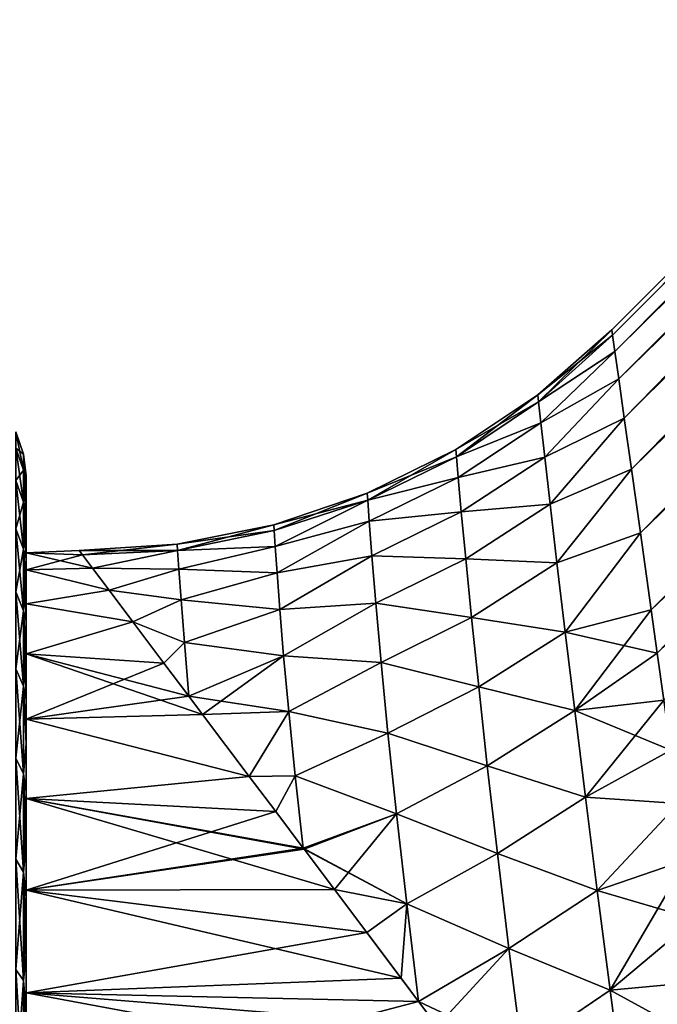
# Model space of a CAD drawing. Header units: metres. Extents: x -42 to 163, y -93 to 90.
# Tile 29 of 232: x 8 to 17, y 7 to 20. Entities that reach past the tile are written whole.
import ezdxf

# ---------------------------------------------------------------- set-up
doc = ezdxf.new("R2010")
doc.units = ezdxf.units.M
doc.layers.add('solid_500770_SW0001', color=7, linetype='CONTINUOUS')

msp = doc.modelspace()

# ---------------------------------------------------------------- linework, layer by layer
at = {"layer": 'solid_500770_SW0001'}
for points in [[(16.240602, 16.054668), (16.251158, 15.979364, 1.252488), (47.507648, 47.321701, -0.000097)], [(16.25116, 15.979354, -1.252581), (16.240602, 16.054668), (47.507648, 47.321701, -0.000097)], [(16.251158, 15.979364, 1.252488), (47.598896, 47.23045, 1.823636), (47.507648, 47.321701, -0.000097)], [(16.251158, 15.979364, 1.252488), (16.283394, 15.750703, 2.508065), (47.598896, 47.23045, 1.823636)], [(16.25116, 15.979354, -1.252581), (47.507648, 47.321701, -0.000097), (47.598915, 47.230431, -1.823828)], [(16.283396, 15.75068, -2.508157), (16.25116, 15.979354, -1.252581), (47.598915, 47.230431, -1.823828)], [(16.283394, 15.750703, 2.508065), (47.87085, 46.9585, 3.611047), (47.598896, 47.23045, 1.823636)], [(16.283396, 15.75068, -2.508157), (47.598915, 47.230431, -1.823828), (47.870888, 46.958462, -3.611232)], [(16.283394, 15.750703, 2.508065), (16.337793, 15.363997, 3.757468), (47.87085, 46.9585, 3.611047)], [(16.337795, 15.363985, -3.757504), (16.283396, 15.75068, -2.508157), (47.870888, 46.958462, -3.611232)], [(16.337793, 15.363997, 3.757468), (16.415125, 14.814512, 4.990776), (47.87085, 46.9585, 3.611047)], [(16.337795, 15.363985, -3.757504), (47.870888, 46.958462, -3.611232), (48.318157, 46.511189, -5.326709)], [(16.415125, 14.814512, 4.990776), (48.318104, 46.511246, 5.326533), (47.87085, 46.9585, 3.611047)], [(16.415125, 14.814504, -4.990792), (16.337795, 15.363985, -3.757504), (48.318157, 46.511189, -5.326709)], [(16.415125, 14.814512, 4.990776), (16.516396, 14.094969, 6.200181), (48.318104, 46.511246, 5.326533)], [(16.516399, 14.094941, -6.200222), (16.415125, 14.814504, -4.990792), (48.318157, 46.511189, -5.326709)], [(16.516396, 14.094969, 6.200181), (48.931763, 45.897583, 6.935899), (48.318104, 46.511246, 5.326533)], [(16.516399, 14.094941, -6.200222), (48.318157, 46.511189, -5.326709), (48.931839, 45.897511, -6.936062)], [(16.516396, 14.094969, 6.200181), (16.642694, 13.19747, 7.374237), (48.931763, 45.897583, 6.935899)], [(16.642694, 13.197455, -7.374252), (16.516399, 14.094941, -6.200222), (48.931839, 45.897511, -6.936062)], [(16.642694, 13.19747, 7.374237), (49.699558, 45.129787, 8.406946), (48.931763, 45.897583, 6.935899)], [(16.642694, 13.197455, -7.374252), (48.931839, 45.897511, -6.936062), (49.69965, 45.1297, -8.407093)], [(16.642694, 13.19747, 7.374237), (16.79488, 12.116048, 8.496479), (49.699558, 45.129787, 8.406946)], [(16.794876, 12.116074, -8.496456), (16.642694, 13.197455, -7.374252), (49.69965, 45.1297, -8.407093)], [(16.794876, 12.116074, -8.496456), (49.69965, 45.1297, -8.407093), (50.606262, 44.223087, -9.710489)], [(16.79488, 12.116048, 8.496479), (35.636303, 30.936129, 8.513808), (49.699558, 45.129787, 8.406946)], [(16.880831, 11.505201, -9.03205), (16.794876, 12.116074, -8.496456), (50.606262, 44.223087, -9.710489)], [(16.9734, 10.847605, -9.546834), (16.880831, 11.505201, -9.03205), (50.606262, 44.223087, -9.710489)], [(16.79488, 12.116048, 8.496479), (16.880835, 11.505164, 9.032082), (35.636303, 30.936129, 8.513808)], [(15.198227, 15.140499, 0), (16.240602, 16.054668), (16.25116, 15.979354, -1.252581)], [(15.198227, 15.140499, 0), (15.209264, 15.041197, 1.426016), (16.240602, 16.054668)], [(15.209263, 15.041202, -1.425972), (15.198227, 15.140499, 0), (16.25116, 15.979354, -1.252581)], [(15.209263, 15.041202, -1.425972), (16.25116, 15.979354, -1.252581), (16.283396, 15.75068, -2.508157)], [(15.209264, 15.041197, 1.426016), (16.251158, 15.979364, 1.252488), (16.240602, 16.054668)], [(15.209264, 15.041197, 1.426016), (16.283394, 15.750703, 2.508065), (16.251158, 15.979364, 1.252488)], [(15.242261, 14.745919, -2.830195), (15.209263, 15.041202, -1.425972), (16.283396, 15.75068, -2.508157)], [(15.209264, 15.041197, 1.426016), (15.242264, 14.745904, 2.830251), (16.283394, 15.750703, 2.508065)], [(15.242261, 14.745919, -2.830195), (16.283396, 15.75068, -2.508157), (16.337795, 15.363985, -3.757504)], [(15.242264, 14.745904, 2.830251), (16.337793, 15.363997, 3.757468), (16.283394, 15.750703, 2.508065)], [(15.29688, 14.262057, -4.192746), (15.242261, 14.745919, -2.830195), (16.337795, 15.363985, -3.757504)], [(15.242264, 14.745904, 2.830251), (15.296885, 14.262032, 4.192807), (16.337793, 15.363997, 3.757468)], [(15.29688, 14.262057, -4.192746), (16.337795, 15.363985, -3.757504), (16.415125, 14.814504, -4.990792)], [(15.296885, 14.262032, 4.192807), (16.415125, 14.814512, 4.990776), (16.337793, 15.363997, 3.757468)], [(14.044144, 14.36946, 0), (14.052681, 14.27084, 1.424665), (15.198227, 15.140499, 0)], [(15.209263, 15.041202, -1.425972), (14.044144, 14.36946, 0), (15.198227, 15.140499, 0)], [(14.052681, 14.27084, 1.424665), (15.209264, 15.041197, 1.426016), (15.198227, 15.140499, 0)], [(14.052681, 14.270845, -1.42462), (14.044144, 14.36946, 0), (15.209263, 15.041202, -1.425972)], [(14.052681, 14.270845, -1.42462), (15.209263, 15.041202, -1.425972), (15.242261, 14.745919, -2.830195)], [(14.052681, 14.27084, 1.424665), (15.242264, 14.745904, 2.830251), (15.209264, 15.041197, 1.426016)], [(14.078505, 13.977329, -2.829687), (14.052681, 14.270845, -1.42462), (15.242261, 14.745919, -2.830195)], [(14.052681, 14.27084, 1.424665), (14.078506, 13.977313, 2.829744), (15.242264, 14.745904, 2.830251)], [(14.078505, 13.977329, -2.829687), (15.242261, 14.745919, -2.830195), (15.29688, 14.262057, -4.192746)], [(14.078506, 13.977313, 2.829744), (15.296885, 14.262032, 4.192807), (15.242264, 14.745904, 2.830251)], [(15.372575, 13.600889, -5.495628), (15.29688, 14.262057, -4.192746), (16.415125, 14.814504, -4.990792)], [(15.296885, 14.262032, 4.192807), (15.37258, 13.600861, 5.495677), (16.415125, 14.814512, 4.990776)], [(15.372575, 13.600889, -5.495628), (16.415125, 14.814504, -4.990792), (16.516399, 14.094941, -6.200222)], [(15.37258, 13.600861, 5.495677), (16.516396, 14.094969, 6.200181), (16.415125, 14.814512, 4.990776)], [(7.962392, 14.07989, -2.685883), (7.851307, 14.391617, -2.745348), (7.851307, 14.622218, -0.919952)], [(7.962392, 14.305497, -0.900026), (7.851307, 14.622218, -0.919952), (7.851307, 14.622218, 0.919952)], [(7.962392, 14.305497, -0.900026), (7.962392, 14.07989, -2.685883), (7.851307, 14.622218, -0.919952)], [(7.962392, 14.305497, 0.900026), (7.851307, 14.622218, 0.919952), (7.851307, 14.391617, 2.745348)], [(7.962392, 14.305497, 0.900026), (7.962392, 14.305497, -0.900026), (7.851307, 14.622218, 0.919952)], [(7.962392, 13.632236, -4.429382), (7.851307, 13.934052, -4.527448), (7.851307, 14.391617, -2.745348)], [(7.962392, 14.07989, -2.685883), (7.962392, 13.632236, -4.429382), (7.851307, 14.391617, -2.745348)], [(7.962392, 14.07989, 2.685883), (7.851307, 14.391617, 2.745348), (7.851307, 13.934052, 4.527448)], [(7.962392, 14.07989, 2.685883), (7.962392, 14.305497, 0.900026), (7.851307, 14.391617, 2.745348)], [(7.962392, 14.305497, 0.900026), (8, 13.967386, 0.954922), (8, 13.99999, 0.000002)], [(7.962392, 14.07989, 2.685883), (8, 13.967386, 0.954922), (7.962392, 14.305497, 0.900026)], [(7.962392, 14.305497, -0.900026), (8, 13.99999, 0.000002), (8, 13.967386, -0.954917)], [(7.962392, 14.305497, 0.900026), (8, 13.99999, 0.000002), (7.962392, 14.305497, -0.900026)], [(7.962392, 14.305497, -0.900026), (8, 13.967386, -0.954917), (8, 13.86972, -1.905424)], [(7.962392, 14.305497, -0.900026), (8, 13.86972, -1.905424), (7.962392, 14.07989, -2.685883)], [(12.799211, 13.755822, 0), (12.806055, 13.656866, 1.447025), (14.044144, 14.36946, 0)], [(14.052681, 14.270845, -1.42462), (12.799211, 13.755822, 0), (14.044144, 14.36946, 0)], [(12.806055, 13.656873, -1.446981), (12.799211, 13.755822, 0), (14.052681, 14.270845, -1.42462)], [(12.806055, 13.656866, 1.447025), (14.052681, 14.27084, 1.424665), (14.044144, 14.36946, 0)], [(12.806055, 13.656873, -1.446981), (14.052681, 14.270845, -1.42462), (14.078505, 13.977329, -2.829687)], [(12.806055, 13.656866, 1.447025), (14.078506, 13.977313, 2.829744), (14.052681, 14.27084, 1.424665)], [(14.122128, 13.49552, -4.197182), (14.078505, 13.977329, -2.829687), (15.29688, 14.262057, -4.192746)], [(14.078506, 13.977313, 2.829744), (14.122131, 13.495494, 4.197243), (15.296885, 14.262032, 4.192807)], [(14.122128, 13.49552, -4.197182), (15.29688, 14.262057, -4.192746), (15.372575, 13.600889, -5.495628)], [(14.122131, 13.495494, 4.197243), (15.37258, 13.600861, 5.495677), (15.296885, 14.262032, 4.192807)], [(7.962392, 13.632236, 4.429382), (7.962392, 14.07989, 2.685883), (7.851307, 13.934052, 4.527448)], [(7.962392, 14.07989, 2.685883), (8, 13.70743, 2.847133), (8, 13.86972, 1.905427)], [(7.962392, 13.632236, 4.429382), (8, 13.70743, 2.847133), (7.962392, 14.07989, 2.685883)], [(7.962392, 14.07989, 2.685883), (8, 13.86972, 1.905427), (8, 13.967386, 0.954922)], [(7.962392, 14.07989, -2.685883), (8, 13.86972, -1.905424), (8, 13.707431, -2.84713)], [(7.962392, 14.07989, -2.685883), (8, 13.707431, -2.84713), (8, 13.481249, -3.775684)], [(7.962392, 14.07989, -2.685883), (8, 13.481249, -3.775684), (7.962392, 13.632236, -4.429382)], [(8, 13.967386, -0.954917), (8, 13.99999, 0.000002), (8, 13.967386, 0.954922)], [(15.468613, 12.776411, -6.723496), (15.372575, 13.600889, -5.495628), (16.516399, 14.094941, -6.200222)], [(15.37258, 13.600861, 5.495677), (15.468616, 12.776391, 6.723525), (16.516396, 14.094969, 6.200181)], [(15.468613, 12.776411, -6.723496), (16.516399, 14.094941, -6.200222), (16.642694, 13.197455, -7.374252)], [(15.468616, 12.776391, 6.723525), (16.642694, 13.19747, 7.374237), (16.516396, 14.094969, 6.200181)], [(7.962392, 12.969593, -6.103027), (7.851307, 13.256738, -6.238147), (7.851307, 13.934052, -4.527448)], [(7.962392, 13.632236, -4.429382), (7.962392, 12.969593, -6.103027), (7.851307, 13.934052, -4.527448)], [(7.962392, 13.632236, 4.429382), (7.851307, 13.934052, 4.527448), (7.851307, 13.256738, 6.238147)], [(8, 13.967386, -0.954917), (8, 13.967386, 0.954922), (8, 13.86972, 1.905427)], [(8, 13.86972, -1.905424), (8, 13.967386, -0.954917), (8, 13.86972, 1.905427)], [(8, 13.86972, -1.905424), (8, 13.86972, 1.905427), (8, 13.70743, 2.847133)], [(8, 13.707431, -2.84713), (8, 13.86972, -1.905424), (8, 13.70743, 2.847133)], [(12.827143, 13.362055, -2.876411), (12.806055, 13.656873, -1.446981), (14.078505, 13.977329, -2.829687)], [(12.806055, 13.656866, 1.447025), (12.827143, 13.362039, 2.876467), (14.078506, 13.977313, 2.829744)], [(12.827143, 13.362055, -2.876411), (14.078505, 13.977329, -2.829687), (14.122128, 13.49552, -4.197182)], [(12.827143, 13.362039, 2.876467), (14.122131, 13.495494, 4.197243), (14.078506, 13.977313, 2.829744)], [(11.484773, 13.310105, 0), (11.489358, 13.234593, 1.295994), (12.799211, 13.755822, 0)], [(12.806055, 13.656873, -1.446981), (11.484773, 13.310105, 0), (12.799211, 13.755822, 0)], [(11.489358, 13.234593, 1.295994), (12.806055, 13.656866, 1.447025), (12.799211, 13.755822, 0)], [(7.962392, 12.969593, 6.103027), (7.962392, 13.632236, 4.429382), (7.851307, 13.256738, 6.238147)], [(7.962392, 13.632236, 4.429382), (8, 13.481248, 3.775685), (8, 13.70743, 2.847133)], [(7.962392, 13.632236, 4.429382), (8, 13.192194, 4.686782), (8, 13.481248, 3.775685)], [(7.962392, 12.969593, 6.103027), (8, 13.192194, 4.686782), (7.962392, 13.632236, 4.429382)], [(7.962392, 13.632236, -4.429382), (8, 13.481249, -3.775684), (8, 13.192194, -4.686781)], [(7.962392, 13.632236, -4.429382), (8, 13.192194, -4.686781), (8, 12.84158, -5.576179)], [(7.962392, 13.632236, -4.429382), (8, 12.84158, -5.576179), (7.962392, 12.969593, -6.103027)], [(8, 13.707431, -2.84713), (8, 13.70743, 2.847133), (8, 13.481248, 3.775685)], [(8, 13.481249, -3.775684), (8, 13.707431, -2.84713), (8, 13.481248, 3.775685)], [(11.489359, 13.234598, -1.295953), (11.484773, 13.310105, 0), (12.806055, 13.656873, -1.446981)], [(11.489358, 13.234593, 1.295994), (11.503622, 13.009049, 2.581634), (12.806055, 13.656866, 1.447025)], [(11.503623, 13.009062, -2.581581), (11.489359, 13.234598, -1.295953), (12.806055, 13.656873, -1.446981)], [(11.503622, 13.009049, 2.581634), (12.827143, 13.362039, 2.876467), (12.806055, 13.656866, 1.447025)], [(11.503623, 13.009062, -2.581581), (12.806055, 13.656873, -1.446981), (12.827143, 13.362055, -2.876411)], [(14.184278, 12.835517, -5.510392), (14.122128, 13.49552, -4.197182), (15.372575, 13.600889, -5.495628)], [(14.122131, 13.495494, 4.197243), (14.184281, 12.835489, 5.510441), (15.37258, 13.600861, 5.495677)], [(14.184278, 12.835517, -5.510392), (15.372575, 13.600889, -5.495628), (15.468613, 12.776411, -6.723496)], [(14.184281, 12.835489, 5.510441), (15.468616, 12.776391, 6.723525), (15.37258, 13.600861, 5.495677)], [(8, 13.481249, -3.775684), (8, 13.481248, 3.775685), (8, 13.192194, 4.686782)], [(8, 13.192194, -4.686781), (8, 13.481249, -3.775684), (8, 13.192194, 4.686782)], [(12.863881, 12.877134, -4.27195), (12.827143, 13.362055, -2.876411), (14.122128, 13.49552, -4.197182)], [(12.827143, 13.362039, 2.876467), (12.863883, 12.877109, 4.272011), (14.122131, 13.495494, 4.197243)], [(12.863881, 12.877134, -4.27195), (14.122128, 13.49552, -4.197182), (14.184278, 12.835517, -5.510392)], [(12.863883, 12.877109, 4.272011), (14.184281, 12.835489, 5.510441), (14.122131, 13.495494, 4.197243)], [(10.123366, 13.039952, 0), (10.128875, 12.952373, 1.444087), (11.484773, 13.310105, 0)], [(11.489359, 13.234598, -1.295953), (10.123366, 13.039952, 0), (11.484773, 13.310105, 0)], [(10.128875, 12.952373, 1.444087), (11.489358, 13.234593, 1.295994), (11.484773, 13.310105, 0)], [(11.503622, 13.009049, 2.581634), (11.528934, 12.636286, 3.847058), (12.827143, 13.362039, 2.876467)], [(11.528933, 12.636307, -3.847), (11.503623, 13.009062, -2.581581), (12.827143, 13.362055, -2.876411)], [(11.528933, 12.636307, -3.847), (12.827143, 13.362055, -2.876411), (12.863881, 12.877134, -4.27195)], [(11.528934, 12.636286, 3.847058), (12.863883, 12.877109, 4.272011), (12.827143, 13.362039, 2.876467)], [(7.962392, 12.102412, -7.680424), (7.851307, 12.370358, -7.850467), (7.851307, 13.256738, -6.238147)], [(7.962392, 12.969593, -6.103027), (7.962392, 12.102412, -7.680424), (7.851307, 13.256738, -6.238147)], [(7.962392, 12.969593, 6.103027), (7.851307, 13.256738, 6.238147), (7.851307, 12.370358, 7.850467)], [(7.962392, 12.969593, 6.103027), (8, 12.84158, 5.576178), (8, 13.192194, 4.686782)], [(8, 13.192194, -4.686781), (8, 12.919806, 0.883798), (8, 12.919806, -0.883798)], [(8, 13.192194, -4.686781), (8, 12.84158, 5.576178), (8, 12.919806, 0.883798)], [(8, 12.84158, -5.576179), (8, 13.192194, -4.686781), (8, 12.919806, -0.883798)], [(8, 13.192194, -4.686781), (8, 13.192194, 4.686782), (8, 12.84158, 5.576178)], [(10.128878, 12.952376, -1.44405), (10.123366, 13.039952, 0), (11.489359, 13.234598, -1.295953)], [(10.128875, 12.952373, 1.444087), (11.503622, 13.009049, 2.581634), (11.489358, 13.234593, 1.295994)], [(10.128878, 12.952376, -1.44405), (11.489359, 13.234598, -1.295953), (11.503623, 13.009062, -2.581581)], [(15.584064, 11.804463, -7.863444), (15.468613, 12.776411, -6.723496), (16.642694, 13.197455, -7.374252)], [(15.468616, 12.776391, 6.723525), (15.584066, 11.804452, 7.863456), (16.642694, 13.19747, 7.374237)], [(15.584064, 11.804463, -7.863444), (16.642694, 13.197455, -7.374252), (16.794876, 12.116074, -8.496456)], [(15.584066, 11.804452, 7.863456), (16.79488, 12.116048, 8.496479), (16.642694, 13.19747, 7.374237)], [(10.123366, 13.039952, 0), (8.745271, 12.95), (8.791109, 12.889264, 1.252749)], [(10.128878, 12.952376, -1.44405), (8.745271, 12.95), (10.123366, 13.039952, 0)], [(10.123366, 13.039952, 0), (8.791109, 12.889264, 1.252749), (10.128875, 12.952373, 1.444087)], [(7.962392, 12.102412, 7.680424), (7.962392, 12.969593, 6.103027), (7.851307, 12.370358, 7.850467)], [(7.962392, 12.969593, 6.103027), (8, 12.43102, 6.4397), (8, 12.84158, 5.576178)], [(7.962392, 12.102412, 7.680424), (8, 12.43102, 6.4397), (7.962392, 12.969593, 6.103027)], [(7.962392, 12.969593, -6.103027), (8, 12.84158, -5.576179), (8, 12.431019, -6.439702)], [(7.962392, 12.969593, -6.103027), (8, 12.431019, -6.439702), (8, 11.962422, -7.27327)], [(7.962392, 12.969593, -6.103027), (8, 11.962422, -7.27327), (7.962392, 12.102412, -7.680424)], [(8, 12.919806, -0.883798), (8.745271, 12.95), (8.791106, 12.889265, -1.252731)], [(8, 12.919806, 0.883798), (8.791109, 12.889264, 1.252749), (8.745271, 12.95)], [(8, 12.919806, -0.883798), (8, 12.919806, 0.883798), (8.745271, 12.95)], [(8, 12.919806, -0.883798), (8.791106, 12.889265, -1.252731), (8.930105, 12.704603, -2.509096)], [(8, 12.679116, -2.634836), (8, 12.919806, -0.883798), (8.930105, 12.704603, -2.509096)], [(8, 12.919806, 0.883798), (8, 12.679116, 2.634836), (8.791109, 12.889264, 1.252749)], [(8, 12.84158, 5.576178), (8, 12.679116, 2.634836), (8, 12.919806, 0.883798)], [(8, 12.84158, -5.576179), (8, 12.919806, -0.883798), (8, 12.679116, -2.634836)], [(8, 12.679116, 2.634836), (8.930109, 12.704597, 2.509123), (8.791109, 12.889264, 1.252749)], [(10.128878, 12.952376, -1.44405), (8.791106, 12.889265, -1.252731), (8.745271, 12.95)], [(10.128878, 12.952376, -1.44405), (8.930105, 12.704603, -2.509096), (8.791106, 12.889265, -1.252731)], [(10.128875, 12.952373, 1.444087), (8.791109, 12.889264, 1.252749), (8.930109, 12.704597, 2.509123)], [(10.146317, 12.690678, -2.87672), (8.930105, 12.704603, -2.509096), (10.128878, 12.952376, -1.44405)], [(10.128875, 12.952373, 1.444087), (8.930109, 12.704597, 2.509123), (10.146317, 12.690667, 2.876762)], [(10.128875, 12.952373, 1.444087), (10.146317, 12.690667, 2.876762), (11.503622, 13.009049, 2.581634)], [(10.146317, 12.690678, -2.87672), (10.128878, 12.952376, -1.44405), (11.503623, 13.009062, -2.581581)], [(10.146317, 12.690678, -2.87672), (11.503623, 13.009062, -2.581581), (11.528933, 12.636307, -3.847)], [(10.146317, 12.690667, 2.876762), (11.528934, 12.636286, 3.847058), (11.503622, 13.009049, 2.581634)], [(8, 12.84158, 5.576178), (8, 12.43102, 6.4397), (8, 12.679116, 2.634836)], [(8, 12.431019, -6.439702), (8, 12.84158, -5.576179), (8, 12.679116, -2.634836)], [(11.567294, 12.120774, -5.082418), (11.528933, 12.636307, -3.847), (12.863881, 12.877134, -4.27195)], [(11.528934, 12.636286, 3.847058), (11.567295, 12.120749, 5.082469), (12.863883, 12.877109, 4.272011)], [(11.567294, 12.120774, -5.082418), (12.863881, 12.877134, -4.27195), (12.91831, 12.210999, -5.617882)], [(11.567295, 12.120749, 5.082469), (12.918312, 12.210972, 5.617929), (12.863883, 12.877109, 4.272011)], [(12.91831, 12.210999, -5.617882), (12.863881, 12.877134, -4.27195), (14.184278, 12.835517, -5.510392)], [(12.863883, 12.877109, 4.272011), (12.918312, 12.210972, 5.617929), (14.184281, 12.835489, 5.510441)], [(12.91831, 12.210999, -5.617882), (14.184278, 12.835517, -5.510392), (14.265688, 12.009981, -6.754559)], [(12.918312, 12.210972, 5.617929), (14.265691, 12.00996, 6.754587), (14.184281, 12.835489, 5.510441)], [(14.265688, 12.009981, -6.754559), (14.184278, 12.835517, -5.510392), (15.468613, 12.776411, -6.723496)], [(14.184281, 12.835489, 5.510441), (14.265691, 12.00996, 6.754587), (15.468616, 12.776391, 6.723525)], [(14.265688, 12.009981, -6.754559), (15.468613, 12.776411, -6.723496), (15.584064, 11.804463, -7.863444)], [(14.265691, 12.00996, 6.754587), (15.584066, 11.804452, 7.863456), (15.468616, 12.776391, 6.723525)], [(8, 12.679116, -2.634836), (8.930105, 12.704603, -2.509096), (9.165275, 12.392437, -3.758991)], [(8, 12.679116, 2.634836), (9.165292, 12.392415, 3.759061), (8.930109, 12.704597, 2.509123)], [(8, 12.202261, -4.336715), (8, 12.679116, -2.634836), (9.165275, 12.392437, -3.758991)], [(8, 12.679116, 2.634836), (8, 12.202261, 4.336715), (9.165292, 12.392415, 3.759061)], [(8, 12.43102, 6.4397), (8, 12.202261, 4.336715), (8, 12.679116, 2.634836)], [(8, 12.431019, -6.439702), (8, 12.679116, -2.634836), (8, 12.202261, -4.336715)], [(10.146317, 12.690678, -2.87672), (9.165275, 12.392437, -3.758991), (8.930105, 12.704603, -2.509096)], [(10.146317, 12.690667, 2.876762), (8.930109, 12.704597, 2.509123), (9.165292, 12.392415, 3.759061)], [(10.178058, 12.257782, -4.287036), (9.165275, 12.392437, -3.758991), (10.146317, 12.690678, -2.87672)], [(10.146317, 12.690667, 2.876762), (9.165292, 12.392415, 3.759061), (10.178057, 12.257767, 4.287077)], [(10.178058, 12.257782, -4.287036), (10.146317, 12.690678, -2.87672), (11.528933, 12.636307, -3.847)], [(10.146317, 12.690667, 2.876762), (10.178057, 12.257767, 4.287077), (11.528934, 12.636286, 3.847058)], [(10.178057, 12.257767, 4.287077), (11.567295, 12.120749, 5.082469), (11.528934, 12.636286, 3.847058)], [(10.178058, 12.257782, -4.287036), (11.528933, 12.636307, -3.847), (11.567294, 12.120774, -5.082418)], [(7.962392, 11.044369, -9.136696), (7.851307, 11.288889, -9.338981), (7.851307, 12.370358, -7.850467)], [(7.962392, 12.102412, -7.680424), (7.962392, 11.044369, -9.136696), (7.851307, 12.370358, -7.850467)], [(7.962392, 12.102412, 7.680424), (7.851307, 12.370358, 7.850467), (7.851307, 11.288889, 9.338981)], [(7.962392, 12.102412, 7.680424), (8, 11.962423, 7.273268), (8, 12.43102, 6.4397)], [(8, 12.43102, 6.4397), (8, 11.962423, 7.273268), (8, 12.202261, 4.336715)], [(8, 11.962422, -7.27327), (8, 12.431019, -6.439702), (8, 12.202261, -4.336715)], [(8, 12.202261, -4.336715), (9.165275, 12.392437, -3.758991), (9.499218, 11.94911, -4.99212)], [(8, 12.202261, 4.336715), (9.499248, 11.949071, 4.992215), (9.165292, 12.392415, 3.759061)], [(10.178058, 12.257782, -4.287036), (9.499218, 11.94911, -4.99212), (9.165275, 12.392437, -3.758991)], [(10.178057, 12.257767, 4.287077), (9.165292, 12.392415, 3.759061), (9.499248, 11.949071, 4.992215)], [(8, 11.498127, -5.957797), (8, 12.202261, -4.336715), (9.499218, 11.94911, -4.99212)], [(8, 12.202261, 4.336715), (8, 11.498127, 5.957797), (9.499248, 11.949071, 4.992215)], [(8, 11.962423, 7.273268), (8, 11.498127, 5.957797), (8, 12.202261, 4.336715)], [(8, 11.962422, -7.27327), (8, 12.202261, -4.336715), (8, 11.498127, -5.957797)], [(10.227569, 11.658407, -5.663426), (9.499218, 11.94911, -4.99212), (10.178058, 12.257782, -4.287036)], [(10.178057, 12.257767, 4.287077), (9.499248, 11.949071, 4.992215), (10.227568, 11.658396, 5.663448)], [(10.178057, 12.257767, 4.287077), (10.227568, 11.658396, 5.663448), (11.567295, 12.120749, 5.082469)], [(10.227569, 11.658407, -5.663426), (10.178058, 12.257782, -4.287036), (11.567294, 12.120774, -5.082418)], [(11.621096, 11.468287, -6.278145), (11.567294, 12.120774, -5.082418), (12.91831, 12.210999, -5.617882)], [(11.567295, 12.120749, 5.082469), (11.621096, 11.468266, 6.278177), (12.918312, 12.210972, 5.617929)], [(11.621096, 11.468287, -6.278145), (12.91831, 12.210999, -5.617882), (12.992655, 11.374964, -6.899672)], [(11.621096, 11.468266, 6.278177), (12.992656, 11.374945, 6.899697), (12.918312, 12.210972, 5.617929)], [(12.992655, 11.374964, -6.899672), (12.91831, 12.210999, -5.617882), (14.265688, 12.009981, -6.754559)], [(12.918312, 12.210972, 5.617929), (12.992656, 11.374945, 6.899697), (14.265691, 12.00996, 6.754587)], [(7.962392, 11.044369, 9.136696), (7.962392, 12.102412, 7.680424), (7.851307, 11.288889, 9.338981)], [(7.962392, 12.102412, 7.680424), (8, 11.438009, 8.072912), (8, 11.962423, 7.273268)], [(7.962392, 11.044369, 9.136696), (8, 11.438009, 8.072912), (7.962392, 12.102412, 7.680424)], [(7.962392, 12.102412, -7.680424), (8, 11.962422, -7.27327), (8, 11.438007, -8.072915)], [(7.962392, 12.102412, -7.680424), (8, 11.438007, -8.072915), (8, 10.860244, -8.834876)], [(7.962392, 12.102412, -7.680424), (8, 10.860244, -8.834876), (7.962392, 11.044369, -9.136696)], [(10.227568, 11.658396, 5.663448), (11.621096, 11.468266, 6.278177), (11.567295, 12.120749, 5.082469)], [(10.227569, 11.658407, -5.663426), (11.567294, 12.120774, -5.082418), (11.621096, 11.468287, -6.278145)], [(15.584064, 11.804463, -7.863444), (16.794876, 12.116074, -8.496456), (16.880831, 11.505201, -9.03205)], [(15.584066, 11.804452, 7.863456), (15.717841, 10.701637, 8.905206), (16.79488, 12.116048, 8.496479)], [(15.717841, 10.701637, 8.905206), (16.880835, 11.505164, 9.032082), (16.79488, 12.116048, 8.496479)], [(8, 11.962423, 7.273268), (8, 11.438009, 8.072912), (8, 11.498127, 5.957797)], [(8, 11.438007, -8.072915), (8, 11.962422, -7.27327), (8, 11.498127, -5.957797)], [(8, 11.498127, -5.957797), (9.499218, 11.94911, -4.99212), (9.936445, 11.368652, -6.20131)], [(8, 11.498127, 5.957797), (9.936471, 11.368618, 6.201374), (9.499248, 11.949071, 4.992215)], [(10.227569, 11.658407, -5.663426), (9.936445, 11.368652, -6.20131), (9.499218, 11.94911, -4.99212)], [(10.227568, 11.658396, 5.663448), (9.499248, 11.949071, 4.992215), (9.936471, 11.368618, 6.201374)], [(12.992655, 11.374964, -6.899672), (14.265688, 12.009981, -6.754559), (14.36694, 11.033418, -7.916656)], [(12.992656, 11.374945, 6.899697), (14.366942, 11.033405, 7.916669), (14.265691, 12.00996, 6.754587)], [(14.36694, 11.033418, -7.916656), (14.265688, 12.009981, -6.754559), (15.584064, 11.804463, -7.863444)], [(14.265691, 12.00996, 6.754587), (14.366942, 11.033405, 7.916669), (15.584066, 11.804452, 7.863456)], [(14.36694, 11.033418, -7.916656), (15.584064, 11.804463, -7.863444), (15.717838, 10.701642, -8.905201)], [(14.366942, 11.033405, 7.916669), (15.717841, 10.701637, 8.905206), (15.584066, 11.804452, 7.863456)], [(15.717838, 10.701642, -8.905201), (15.584064, 11.804463, -7.863444), (16.880831, 11.505201, -9.03205)], [(10.227569, 11.658407, -5.663426), (10.288357, 10.901482, -6.990006), (9.936445, 11.368652, -6.20131)], [(10.227568, 11.658396, 5.663448), (9.936471, 11.368618, 6.201374), (10.288352, 10.901488, 6.989997)], [(10.227568, 11.658396, 5.663448), (10.288352, 10.901488, 6.989997), (11.621096, 11.468266, 6.278177)], [(10.227569, 11.658407, -5.663426), (11.621096, 11.468287, -6.278145), (10.288357, 10.901482, -6.990006)], [(8, 11.498127, -5.957797), (10.288357, 10.901482, -6.990006), (10.48177, 10.644698, -7.375154)], [(8, 10.579806, -7.467937), (8, 11.498127, -5.957797), (10.48177, 10.644698, -7.375154)], [(8, 11.498127, -5.957797), (9.936445, 11.368652, -6.20131), (10.288357, 10.901482, -6.990006)], [(8, 11.498127, 5.957797), (8, 10.579806, 7.467937), (9.936471, 11.368618, 6.201374)], [(8, 10.860246, 8.834874), (8, 10.579806, 7.467937), (8, 11.498127, 5.957797)], [(8, 11.438009, 8.072912), (8, 10.860246, 8.834874), (8, 11.498127, 5.957797)], [(8, 11.438007, -8.072915), (8, 11.498127, -5.957797), (8, 10.579806, -7.467937)], [(15.717838, 10.701642, -8.905201), (16.880831, 11.505201, -9.03205), (16.9734, 10.847605, -9.546834)], [(15.717841, 10.701637, 8.905206), (16.973406, 10.847557, 9.546868), (16.880835, 11.505164, 9.032082)], [(7.962392, 11.044369, 9.136696), (8, 10.860246, 8.834874), (8, 11.438009, 8.072912)], [(8, 10.860244, -8.834876), (8, 11.438007, -8.072915), (8, 10.579806, -7.467937)], [(8, 10.579806, 7.467937), (10.288352, 10.901488, 6.989997), (9.936471, 11.368618, 6.201374)], [(11.621096, 11.468266, 6.278177), (10.288352, 10.901488, 6.989997), (10.481802, 10.644653, 7.375218)], [(11.692724, 10.685973, -7.424564), (10.288357, 10.901482, -6.990006), (11.621096, 11.468287, -6.278145)], [(11.621096, 11.468266, 6.278177), (10.481802, 10.644653, 7.375218), (11.692724, 10.685963, 7.424579)], [(11.692724, 10.685973, -7.424564), (11.621096, 11.468287, -6.278145), (12.992655, 11.374964, -6.899672)], [(11.621096, 11.468266, 6.278177), (11.692724, 10.685963, 7.424579), (12.992656, 11.374945, 6.899697)], [(11.692724, 10.685973, -7.424564), (12.992655, 11.374964, -6.899672), (13.088981, 10.382257, -8.103782)], [(11.692724, 10.685963, 7.424579), (13.088982, 10.382247, 8.103793), (12.992656, 11.374945, 6.899697)], [(13.088981, 10.382257, -8.103782), (12.992655, 11.374964, -6.899672), (14.36694, 11.033418, -7.916656)], [(12.992656, 11.374945, 6.899697), (13.088982, 10.382247, 8.103793), (14.366942, 11.033405, 7.916669)], [(7.962392, 9.812149, -10.448877), (7.851307, 10.029387, -10.680213), (7.851307, 11.288889, -9.338981)], [(7.962392, 11.044369, -9.136696), (7.962392, 9.812149, -10.448877), (7.851307, 11.288889, -9.338981)], [(7.962392, 11.044369, 9.136696), (7.851307, 11.288889, 9.338981), (7.851307, 10.029387, 10.680213)], [(7.962392, 9.812149, 10.448877), (7.962392, 11.044369, 9.136696), (7.851307, 10.029387, 10.680213)], [(7.962392, 11.044369, 9.136696), (8, 10.231835, 9.555596), (8, 10.860246, 8.834874)], [(7.962392, 9.812149, 10.448877), (8, 10.231835, 9.555596), (7.962392, 11.044369, 9.136696)], [(7.962392, 11.044369, -9.136696), (8, 10.860244, -8.834876), (8, 10.231834, -9.555598)], [(7.962392, 11.044369, -9.136696), (8, 10.231834, -9.555598), (7.962392, 9.812149, -10.448877)], [(13.088981, 10.382257, -8.103782), (14.36694, 11.033418, -7.916656), (14.488342, 9.921226, -8.985716)], [(13.088982, 10.382247, 8.103793), (14.488344, 9.921219, 8.985723), (14.366942, 11.033405, 7.916669)], [(14.488342, 9.921226, -8.985716), (14.36694, 11.033418, -7.916656), (15.717838, 10.701642, -8.905201)], [(14.366942, 11.033405, 7.916669), (14.488344, 9.921219, 8.985723), (15.717841, 10.701637, 8.905206)], [(8, 10.579806, 7.467937), (10.481802, 10.644653, 7.375218), (10.288352, 10.901488, 6.989997)], [(8, 10.860246, 8.834874), (8, 10.231835, 9.555596), (8, 10.579806, 7.467937)], [(8, 10.231834, -9.555598), (8, 10.860244, -8.834876), (8, 10.579806, -7.467937)], [(11.692724, 10.685973, -7.424564), (10.48177, 10.644698, -7.375154), (10.288357, 10.901482, -6.990006)], [(15.717838, 10.701642, -8.905201), (16.9734, 10.847605, -9.546834), (17.072447, 10.143653, -10.037734)], [(15.717841, 10.701637, 8.905206), (15.86874, 9.484424, 9.840885), (16.973406, 10.847557, 9.546868)], [(15.86874, 9.484424, 9.840885), (17.072454, 10.143597, 10.03777), (16.973406, 10.847557, 9.546868)], [(11.692724, 10.685973, -7.424564), (11.138756, 9.772519, -8.497081), (10.48177, 10.644698, -7.375154)], [(11.692724, 10.685963, 7.424579), (10.481802, 10.644653, 7.375218), (11.138807, 9.772451, 8.497158)], [(11.784356, 9.78198, -8.512377), (11.138756, 9.772519, -8.497081), (11.692724, 10.685973, -7.424564)], [(11.692724, 10.685963, 7.424579), (11.138807, 9.772451, 8.497158), (11.784355, 9.781978, 8.51238)], [(11.784356, 9.78198, -8.512377), (11.692724, 10.685973, -7.424564), (13.088981, 10.382257, -8.103782)], [(11.692724, 10.685963, 7.424579), (11.784355, 9.781978, 8.51238), (13.088982, 10.382247, 8.103793)], [(14.488342, 9.921226, -8.985716), (15.717838, 10.701642, -8.905201), (15.868737, 9.484424, -9.840884)], [(14.488344, 9.921219, 8.985723), (15.86874, 9.484424, 9.840885), (15.717841, 10.701637, 8.905206)], [(15.868737, 9.484424, -9.840884), (15.717838, 10.701642, -8.905201), (17.072447, 10.143653, -10.037734)], [(8, 10.579806, -7.467937), (10.48177, 10.644698, -7.375154), (11.138756, 9.772519, -8.497081)], [(8, 10.579806, 7.467937), (11.138807, 9.772451, 8.497158), (10.481802, 10.644653, 7.375218)], [(8, 9.464349, -8.839038), (8, 10.579806, -7.467937), (11.138756, 9.772519, -8.497081)], [(8, 10.579806, 7.467937), (8, 9.464349, 8.839038), (11.138807, 9.772451, 8.497158)], [(8, 9.555706, 10.23173), (8, 9.464349, 8.839038), (8, 10.579806, 7.467937)], [(8, 10.231835, 9.555596), (8, 9.555706, 10.23173), (8, 10.579806, 7.467937)], [(8, 10.231834, -9.555598), (8, 10.579806, -7.467937), (8, 9.464349, -8.839038)], [(11.784355, 9.781978, 8.51238), (13.208928, 9.247188, 9.218161), (13.088982, 10.382247, 8.103793)], [(11.784356, 9.78198, -8.512377), (13.088981, 10.382257, -8.103782), (13.208927, 9.247192, -9.218157)], [(13.208927, 9.247192, -9.218157), (13.088981, 10.382257, -8.103782), (14.488342, 9.921226, -8.985716)], [(13.088982, 10.382247, 8.103793), (13.208928, 9.247188, 9.218161), (14.488344, 9.921219, 8.985723)], [(7.962392, 9.812149, 10.448877), (8, 9.555706, 10.23173), (8, 10.231835, 9.555596)], [(7.962392, 9.812149, -10.448877), (8, 10.231834, -9.555598), (8, 9.555704, -10.231732)], [(8, 9.555704, -10.231732), (8, 10.231834, -9.555598), (8, 9.464349, -8.839038)], [(15.868737, 9.484424, -9.840884), (17.072447, 10.143653, -10.037734), (17.177891, 9.394262, -10.501533)], [(15.86874, 9.484424, 9.840885), (17.177898, 9.394197, 10.50157), (17.072454, 10.143597, 10.03777)], [(7.962392, 8.425185, -11.596272), (7.851307, 8.611717, -11.853012), (7.851307, 10.029387, -10.680213)], [(7.962392, 9.812149, -10.448877), (7.962392, 8.425185, -11.596272), (7.851307, 10.029387, -10.680213)], [(7.962392, 9.812149, 10.448877), (7.851307, 10.029387, 10.680213), (7.851307, 8.611717, 11.853012)], [(13.208927, 9.247192, -9.218157), (14.488342, 9.921226, -8.985716), (14.62991, 8.688877, -9.952723)], [(13.208928, 9.247188, 9.218161), (14.629911, 8.688874, 9.952725), (14.488344, 9.921219, 8.985723)], [(14.62991, 8.688877, -9.952723), (14.488342, 9.921226, -8.985716), (15.868737, 9.484424, -9.840884)], [(14.488344, 9.921219, 8.985723), (14.629911, 8.688874, 9.952725), (15.86874, 9.484424, 9.840885)], [(7.962392, 8.425185, 11.596272), (7.962392, 9.812149, 10.448877), (7.851307, 8.611717, 11.853012)], [(7.962392, 8.425185, 11.596272), (8, 9.555706, 10.23173), (7.962392, 9.812149, 10.448877)], [(7.962392, 9.812149, -10.448877), (8, 9.555704, -10.231732), (8, 8.835003, -10.860134)], [(7.962392, 9.812149, -10.448877), (8, 8.835003, -10.860134), (7.962392, 8.425185, -11.596272)], [(8, 9.464349, -8.839038), (11.138756, 9.772519, -8.497081), (11.50989, 9.279841, -9.032555)], [(8, 9.464349, 8.839038), (11.509949, 9.279764, 9.032635), (11.138807, 9.772451, 8.497158)], [(11.784356, 9.78198, -8.512377), (11.50989, 9.279841, -9.032555), (11.138756, 9.772519, -8.497081)], [(11.784355, 9.781978, 8.51238), (11.138807, 9.772451, 8.497158), (11.509949, 9.279764, 9.032635)], [(11.784356, 9.78198, -8.512377), (11.897454, 8.765283, -9.532697), (11.50989, 9.279841, -9.032555)], [(11.784355, 9.781978, 8.51238), (11.509949, 9.279764, 9.032635), (11.897451, 8.765287, 9.532693)], [(11.784355, 9.781978, 8.51238), (11.897451, 8.765287, 9.532693), (13.208928, 9.247188, 9.218161)], [(11.784356, 9.78198, -8.512377), (13.208927, 9.247192, -9.218157), (11.897454, 8.765283, -9.532697)], [(7.962392, 8.425185, 11.596272), (8, 8.835005, 10.860132), (8, 9.555706, 10.23173)], [(8, 9.555706, 10.23173), (8, 8.835005, 10.860132), (8, 9.464349, 8.839038)], [(8, 8.835003, -10.860134), (8, 9.555704, -10.231732), (8, 9.464349, -8.839038)], [(8, 9.464349, -8.839038), (11.909398, 8.749429, -9.547251), (12.337122, 8.181634, -10.038095)], [(8, 8.172529, -10.045507), (8, 9.464349, -8.839038), (12.337122, 8.181634, -10.038095)], [(8, 9.464349, -8.839038), (11.897454, 8.765283, -9.532697), (11.909398, 8.749429, -9.547251)], [(8, 9.464349, -8.839038), (11.50989, 9.279841, -9.032555), (11.897454, 8.765283, -9.532697)], [(8, 9.464349, 8.839038), (8, 8.172529, 10.045507), (11.509949, 9.279764, 9.032635)], [(8, 8.835005, 10.860132), (8, 8.172529, 10.045507), (8, 9.464349, 8.839038)], [(8, 8.835003, -10.860134), (8, 9.464349, -8.839038), (8, 8.172529, -10.045507)], [(14.62991, 8.688877, -9.952723), (15.868737, 9.484424, -9.840884), (16.035477, 8.168706, -10.664502)], [(14.629911, 8.688874, 9.952725), (16.035479, 8.168709, 10.664501), (15.86874, 9.484424, 9.840885)], [(16.035477, 8.168706, -10.664502), (15.868737, 9.484424, -9.840884), (17.177891, 9.394262, -10.501533)], [(15.86874, 9.484424, 9.840885), (16.035479, 8.168709, 10.664501), (17.177898, 9.394197, 10.50157)], [(8, 8.172529, 10.045507), (11.897451, 8.765287, 9.532693), (11.509949, 9.279764, 9.032635)], [(16.035477, 8.168706, -10.664502), (17.177891, 9.394262, -10.501533), (17.289604, 8.601025, -10.93483)], [(16.035479, 8.168709, 10.664501), (17.289614, 8.60095, 10.934868), (17.177898, 9.394197, 10.50157)], [(13.208928, 9.247188, 9.218161), (11.897451, 8.765287, 9.532693), (11.909464, 8.749343, 9.54733)], [(13.353607, 7.984406, -10.232276), (11.897454, 8.765283, -9.532697), (13.208927, 9.247192, -9.218157)], [(13.208928, 9.247188, 9.218161), (11.909464, 8.749343, 9.54733), (12.337193, 8.181541, 10.038171)], [(13.208928, 9.247188, 9.218161), (12.337193, 8.181541, 10.038171), (13.353608, 7.984405, 10.232277)], [(13.353607, 7.984406, -10.232276), (13.208927, 9.247192, -9.218157), (14.62991, 8.688877, -9.952723)], [(13.208928, 9.247188, 9.218161), (13.353608, 7.984405, 10.232277), (14.629911, 8.688874, 9.952725)], [(7.962392, 8.425185, 11.596272), (8, 8.073097, 11.43787), (8, 8.835005, 10.860132)], [(7.962392, 8.425185, -11.596272), (8, 8.835003, -10.860134), (8, 8.073095, -11.437871)], [(8, 8.835005, 10.860132), (8, 8.073097, 11.43787), (8, 8.172529, 10.045507)], [(8, 8.073095, -11.437871), (8, 8.835003, -10.860134), (8, 8.172529, -10.045507)], [(8, 8.172529, 10.045507), (11.909464, 8.749343, 9.54733), (11.897451, 8.765287, 9.532693)], [(8, 8.172529, 10.045507), (12.337193, 8.181541, 10.038171), (11.909464, 8.749343, 9.54733)], [(13.353607, 7.984406, -10.232276), (11.909398, 8.749429, -9.547251), (11.897454, 8.765283, -9.532697)], [(13.353607, 7.984406, -10.232276), (12.337122, 8.181634, -10.038095), (11.909398, 8.749429, -9.547251)], [(7.962392, 6.905352, -12.560788), (7.851307, 7.058235, -12.838882), (7.851307, 8.611717, -11.853012)], [(7.962392, 8.425185, -11.596272), (7.962392, 6.905352, -12.560788), (7.851307, 8.611717, -11.853012)], [(7.962392, 8.425185, 11.596272), (7.851307, 8.611717, 11.853012), (7.851307, 7.058235, 12.838882)], [(13.353607, 7.984406, -10.232276), (14.62991, 8.688877, -9.952723), (14.791335, 7.351579, -10.810185)], [(13.353608, 7.984405, 10.232277), (14.791337, 7.351577, 10.810187), (14.629911, 8.688874, 9.952725)], [(14.791335, 7.351579, -10.810185), (14.62991, 8.688877, -9.952723), (16.035477, 8.168706, -10.664502)], [(14.629911, 8.688874, 9.952725), (14.791337, 7.351577, 10.810187), (16.035479, 8.168709, 10.664501)], [(16.035477, 8.168706, -10.664502), (17.289604, 8.601025, -10.93483), (17.407101, 7.765466, -11.334336)], [(16.035479, 8.168709, 10.664501), (16.216703, 6.769711, 11.371409), (17.289614, 8.60095, 10.934868)], [(16.216703, 6.769711, 11.371409), (17.407112, 7.765382, 11.334373), (17.289614, 8.60095, 10.934868)], [(7.962392, 6.905352, 12.560788), (7.962392, 8.425185, 11.596272), (7.851307, 7.058235, 12.838882)], [(7.962392, 6.905352, 12.560788), (8, 8.073097, 11.43787), (7.962392, 8.425185, 11.596272)], [(7.962392, 8.425185, -11.596272), (8, 8.073095, -11.437871), (8, 7.27353, -11.962253)], [(7.962392, 8.425185, -11.596272), (8, 7.27353, -11.962253), (7.962392, 6.905352, -12.560788)], [(8, 8.172529, -10.045507), (12.337122, 8.181634, -10.038095), (12.792462, 7.577173, -10.501854)], [(8, 8.172529, 10.045507), (12.792537, 7.577076, 10.501925), (12.337193, 8.181541, 10.038171)], [(8, 8.172529, -10.045507), (12.792462, 7.577173, -10.501854), (13.274386, 6.937256, -10.935125)], [(8, 6.728545, -11.064764), (8, 8.172529, -10.045507), (13.274386, 6.937256, -10.935125)], [(8, 8.172529, 10.045507), (8, 6.728545, 11.064764), (12.792537, 7.577076, 10.501925)], [(8, 7.273533, 11.962252), (8, 6.728545, 11.064764), (8, 8.172529, 10.045507)], [(8, 8.073097, 11.43787), (8, 7.273533, 11.962252), (8, 8.172529, 10.045507)], [(8, 8.073095, -11.437871), (8, 8.172529, -10.045507), (8, 6.728545, -11.064764)], [(13.353607, 7.984406, -10.232276), (12.792462, 7.577173, -10.501854), (12.337122, 8.181634, -10.038095)], [(13.353608, 7.984405, 10.232277), (12.337193, 8.181541, 10.038171), (12.792537, 7.577076, 10.501925)], [(7.962392, 6.905352, 12.560788), (8, 7.273533, 11.962252), (8, 8.073097, 11.43787)], [(8, 7.27353, -11.962253), (8, 8.073095, -11.437871), (8, 6.728545, -11.064764)], [(14.791335, 7.351579, -10.810185), (16.035477, 8.168706, -10.664502), (16.2167, 6.769708, -11.37141)], [(14.791337, 7.351577, 10.810187), (16.216703, 6.769711, 11.371409), (16.035479, 8.168709, 10.664501)], [(16.2167, 6.769708, -11.37141), (16.035477, 8.168706, -10.664502), (17.407101, 7.765466, -11.334336)], [(13.353607, 7.984406, -10.232276), (13.52107, 6.609884, -11.136065), (12.792462, 7.577173, -10.501854)], [(13.353608, 7.984405, 10.232277), (12.792537, 7.577076, 10.501925), (13.274464, 6.937156, 10.935189)], [(13.353608, 7.984405, 10.232277), (13.274464, 6.937156, 10.935189), (13.52107, 6.609884, 11.136065)], [(13.353607, 7.984406, -10.232276), (14.791335, 7.351579, -10.810185), (13.52107, 6.609884, -11.136065)], [(13.353608, 7.984405, 10.232277), (13.52107, 6.609884, 11.136065), (14.791337, 7.351577, 10.810187)], [(16.2167, 6.769708, -11.37141), (17.407101, 7.765466, -11.334336), (17.530239, 6.890604, -11.696574)], [(16.216703, 6.769711, 11.371409), (17.530252, 6.890514, 11.696609), (17.407112, 7.765382, 11.334373)], [(8, 6.728545, 11.064764), (13.274464, 6.937156, 10.935189), (12.792537, 7.577076, 10.501925)], [(12.792462, 7.577173, -10.501854), (13.52107, 6.609884, -11.136065), (13.274386, 6.937256, -10.935125)], [(14.972012, 5.92412, -11.551769), (13.52107, 6.609884, -11.136065), (14.791335, 7.351579, -10.810185)], [(14.791337, 7.351577, 10.810187), (13.52107, 6.609884, 11.136065), (13.782244, 6.263198, 11.334675)], [(14.791337, 7.351577, 10.810187), (13.782244, 6.263198, 11.334675), (14.972013, 5.924117, 11.551771)], [(14.972012, 5.92412, -11.551769), (14.791335, 7.351579, -10.810185), (16.2167, 6.769708, -11.37141)], [(14.791337, 7.351577, 10.810187), (14.972013, 5.924117, 11.551771), (16.216703, 6.769711, 11.371409)], [(7.962392, 6.905352, 12.560788), (8, 6.440042, 12.430833), (8, 7.273533, 11.962252)], [(7.962392, 6.905352, -12.560788), (8, 7.27353, -11.962253), (8, 6.44004, -12.430834)], [(8, 7.273533, 11.962252), (8, 6.440042, 12.430833), (8, 6.728545, 11.064764)], [(8, 6.44004, -12.430834), (8, 7.27353, -11.962253), (8, 6.728545, -11.064764)], [(7.962392, 5.276617, -13.327213), (7.851307, 5.39344, -13.622275), (7.851307, 7.058235, -12.838882)], [(7.962392, 6.905352, -12.560788), (7.962392, 5.276617, -13.327213), (7.851307, 7.058235, -12.838882)], [(7.962392, 6.905352, 12.560788), (7.851307, 7.058235, 12.838882), (7.851307, 5.39344, 13.622275)], [(8, 6.728545, -11.064764), (13.274386, 6.937256, -10.935125), (13.52107, 6.609884, -11.136065)], [(8, 6.728545, 11.064764), (13.52107, 6.609884, 11.136065), (13.274464, 6.937156, 10.935189)], [(7.962392, 5.276617, 13.327213), (7.962392, 6.905352, 12.560788), (7.851307, 5.39344, 13.622275)], [(7.962392, 5.276617, 13.327213), (8, 6.440042, 12.430833), (7.962392, 6.905352, 12.560788)], [(7.962392, 6.905352, -12.560788), (8, 6.44004, -12.430834), (8, 5.57651, -12.841429)], [(7.962392, 6.905352, -12.560788), (8, 5.57651, -12.841429), (7.962392, 5.276617, -13.327213)], [(16.2167, 6.769708, -11.37141), (17.530239, 6.890604, -11.696574), (17.658554, 5.979508, -12.018311)], [(16.216703, 6.769711, 11.371409), (16.410984, 5.301924, 11.95801), (17.530252, 6.890514, 11.696609)], [(16.410984, 5.301924, 11.95801), (17.658567, 5.979413, 12.018342), (17.530252, 6.890514, 11.696609)], [(8, 6.728545, -11.064764), (13.782163, 6.263304, -11.334616), (14.31376, 5.557542, -11.696847)], [(8, 5.159281, -11.877882), (8, 6.728545, -11.064764), (14.31376, 5.557542, -11.696847)], [(8, 6.728545, -11.064764), (13.52107, 6.609884, -11.136065), (13.782163, 6.263304, -11.334616)], [(8, 6.728545, 11.064764), (8, 5.159281, 11.877882), (13.52107, 6.609884, 11.136065)], [(8, 5.576513, 12.841428), (8, 5.159281, 11.877882), (8, 6.728545, 11.064764)], [(8, 6.440042, 12.430833), (8, 5.576513, 12.841428), (8, 6.728545, 11.064764)], [(8, 6.44004, -12.430834), (8, 6.728545, -11.064764), (8, 5.159281, -11.877882)], [(14.972012, 5.92412, -11.551769), (16.2167, 6.769708, -11.37141), (16.410982, 5.30192, -11.958011)], [(14.972013, 5.924117, 11.551771), (16.410984, 5.301924, 11.95801), (16.216703, 6.769711, 11.371409)], [(16.410982, 5.30192, -11.958011), (16.2167, 6.769708, -11.37141), (17.658554, 5.979508, -12.018311)], [(8, 5.159281, 11.877882), (13.782244, 6.263198, 11.334675), (13.52107, 6.609884, 11.136065)], [(14.972012, 5.92412, -11.551769), (13.782163, 6.263304, -11.334616), (13.52107, 6.609884, -11.136065)]]:
    msp.add_3dface(points, dxfattribs=at)

doc.saveas('drawing.dxf')
